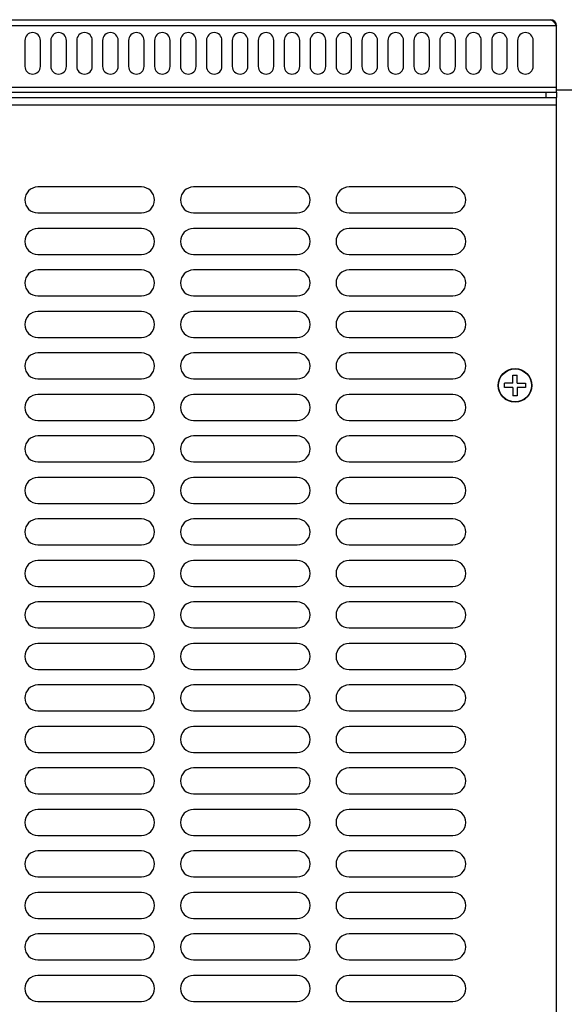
# Model space of a CAD drawing. Header units: millimetres. Extents: x 1 to 1591, y -395 to 1220.
# Tile 32 of 81: x 104 to 209, y 576 to 765. Entities that reach past the tile are written whole.
import ezdxf

# ---------------------------------------------------------------- set-up
doc = ezdxf.new("R2010")
doc.units = ezdxf.units.MM
doc.header["$LTSCALE"] = 65.395
for name, color, linetype in [('LD_KCCT_M4X8_13_AM_0', 7, 'CONTINUOUS'), ('MANIFOLD_SOLID_BREP_130316_AM_0', 7, 'CONTINUOUS'), ('MANIFOLD_SOLID_BREP_5753_AM_0', 7, 'CONTINUOUS'), ('MANIFOLD_SOLID_BREP_95051_AM_0', 7, 'CONTINUOUS')]:
    doc.layers.add(name, color=color, linetype=linetype)

msp = doc.modelspace()

# ---------------------------------------------------------------- linework, layer by layer
at = {"layer": 'LD_KCCT_M4X8_13_AM_0', "color": 7}
for p, q in [((198.76, 695.37), (198.76, 696.97)), ((198.76, 696.97), (199.56, 696.97)), ((199.56, 695.37), (199.56, 696.97)), ((197.16, 694.57), (197.16, 695.37)), ((198.76, 695.37), (197.16, 695.37)), ((199.56, 695.37), (201.16, 695.37)), ((201.16, 695.37), (201.16, 694.57)), ((198.76, 694.57), (197.16, 694.57)), ((198.76, 694.57), (198.76, 692.97)), ((199.56, 692.97), (198.76, 692.97)), ((199.56, 694.57), (199.56, 692.97)), ((201.16, 694.57), (199.56, 694.57))]:
    msp.add_line(p, q, dxfattribs=at)
msp.add_circle((199.16, 694.97), 3.18, dxfattribs=at)
at = {"layer": 'MANIFOLD_SOLID_BREP_130316_AM_0', "color": 7}
for p, q in [((61.36, 765.47), (205.96, 765.47)), ((207.16, 764.27), (60.16, 764.27)), ((207.16, 751.97), (207.16, 764.27)), ((104.66, 761.47), (104.66, 756.47)), ((107.66, 756.47), (107.66, 761.47)), ((109.66, 761.47), (109.66, 756.47)), ((112.66, 756.47), (112.66, 761.47)), ((114.66, 761.47), (114.66, 756.47)), ((117.66, 756.47), (117.66, 761.47)), ((119.66, 761.47), (119.66, 756.47)), ((122.66, 756.47), (122.66, 761.47)), ((124.66, 761.47), (124.66, 756.47)), ((127.66, 756.47), (127.66, 761.47)), ((129.66, 761.47), (129.66, 756.47)), ((132.66, 756.47), (132.66, 761.47)), ((134.66, 761.47), (134.66, 756.47)), ((137.66, 756.47), (137.66, 761.47)), ((139.66, 761.47), (139.66, 756.47)), ((142.66, 756.47), (142.66, 761.47)), ((144.66, 761.47), (144.66, 756.47)), ((147.66, 756.47), (147.66, 761.47)), ((149.66, 761.47), (149.66, 756.47)), ((152.66, 756.47), (152.66, 761.47)), ((154.66, 761.47), (154.66, 756.47)), ((157.66, 756.47), (157.66, 761.47)), ((159.66, 761.47), (159.66, 756.47)), ((162.66, 756.47), (162.66, 761.47)), ((164.66, 761.47), (164.66, 756.47)), ((167.66, 756.47), (167.66, 761.47)), ((169.66, 761.47), (169.66, 756.47)), ((172.66, 756.47), (172.66, 761.47)), ((174.66, 761.47), (174.66, 756.47)), ((177.66, 756.47), (177.66, 761.47)), ((179.66, 761.47), (179.66, 756.47)), ((182.66, 756.47), (182.66, 761.47)), ((184.66, 761.47), (184.66, 756.47)), ((187.66, 756.47), (187.66, 761.47)), ((189.66, 761.47), (189.66, 756.47)), ((192.66, 756.47), (192.66, 761.47)), ((194.66, 761.47), (194.66, 756.47)), ((197.66, 756.47), (197.66, 761.47)), ((199.66, 761.47), (199.66, 756.47)), ((202.66, 756.47), (202.66, 761.47)), ((60.16, 752.47), (207.16, 752.47)), ((60.16, 751.47), (207.16, 751.47)), ((60.44, 750.47), (206.89, 750.47)), ((205.16, 750.47), (205.16, 751.47)), ((207.16, 751.47), (207.16, 750.47))]:
    msp.add_line(p, q, dxfattribs=at)
msp.add_lwpolyline([(205.96, 765.47), (206.05, 765.46), (206.14, 765.44), (206.22, 765.4), (206.31, 765.35), (206.39, 765.29), (206.48, 765.21), (206.56, 765.12), (206.65, 765.02), (206.74, 764.91), (206.82, 764.79), (206.91, 764.67), (206.99, 764.54), (207.08, 764.4), (207.16, 764.27)], dxfattribs=at)
for centre, radius, start, end in [((205.96, 764.27), 1.2, 0, 90), ((106.16, 761.47), 1.5, 0, 180), ((111.16, 761.47), 1.5, 0, 180), ((116.16, 761.47), 1.5, 0, 180), ((121.16, 761.47), 1.5, 0, 180), ((126.16, 761.47), 1.5, 0, 180), ((131.16, 761.47), 1.5, 0, 180), ((136.16, 761.47), 1.5, 0, 180), ((141.16, 761.47), 1.5, 0, 180), ((146.16, 761.47), 1.5, 0, 180), ((151.16, 761.47), 1.5, 0, 180), ((156.16, 761.47), 1.5, 0, 180), ((161.16, 761.47), 1.5, 0, 180), ((166.16, 761.47), 1.5, 0, 180), ((171.16, 761.47), 1.5, 0, 180), ((176.16, 761.47), 1.5, 0, 180), ((181.16, 761.47), 1.5, 0, 180), ((186.16, 761.47), 1.5, 0, 180), ((191.16, 761.47), 1.5, 0, 180), ((196.16, 761.47), 1.5, 0, 180), ((201.16, 761.47), 1.5, 0, 180), ((106.16, 756.47), 1.5, 180, 360), ((111.16, 756.47), 1.5, 180, 360), ((116.16, 756.47), 1.5, 180, 360), ((121.16, 756.47), 1.5, 180, 360), ((126.16, 756.47), 1.5, 180, 360), ((131.16, 756.47), 1.5, 180, 360), ((136.16, 756.47), 1.5, 180, 360), ((141.16, 756.47), 1.5, 180, 360), ((146.16, 756.47), 1.5, 180, 360), ((151.16, 756.47), 1.5, 180, 360), ((156.16, 756.47), 1.5, 180, 360), ((161.16, 756.47), 1.5, 180, 360), ((166.16, 756.47), 1.5, 180, 360), ((171.16, 756.47), 1.5, 180, 360), ((176.16, 756.47), 1.5, 180, 360), ((181.16, 756.47), 1.5, 180, 360), ((186.16, 756.47), 1.5, 180, 360), ((191.16, 756.47), 1.5, 180, 360), ((196.16, 756.47), 1.5, 180, 360), ((201.16, 756.47), 1.5, 180, 360)]:
    msp.add_arc(centre, radius, start, end, dxfattribs=at)
at = {"layer": 'MANIFOLD_SOLID_BREP_5753_AM_0', "color": 7}
for p, q in [((207.16, 751.47), (207.16, 751.97)), ((207.16, 751.97), (282.16, 751.97))]:
    msp.add_line(p, q, dxfattribs=at)
at = {"layer": 'MANIFOLD_SOLID_BREP_95051_AM_0', "color": 7}
for p, q in [((206.89, 750.47), (207.16, 750.47)), ((207.16, 63.47), (207.16, 750.47)), ((207.16, 748.97), (60.16, 748.97)), ((127.16, 733.22), (107.16, 733.22)), ((157.16, 733.22), (137.16, 733.22)), ((187.16, 733.22), (167.16, 733.22)), ((107.16, 728.22), (127.16, 728.22)), ((137.16, 728.22), (157.16, 728.22)), ((167.16, 728.22), (187.16, 728.22)), ((127.16, 725.22), (107.16, 725.22)), ((157.16, 725.22), (137.16, 725.22)), ((187.16, 725.22), (167.16, 725.22)), ((107.16, 720.22), (127.16, 720.22)), ((137.16, 720.22), (157.16, 720.22)), ((167.16, 720.22), (187.16, 720.22)), ((127.16, 717.22), (107.16, 717.22)), ((157.16, 717.22), (137.16, 717.22)), ((187.16, 717.22), (167.16, 717.22)), ((107.16, 712.22), (127.16, 712.22)), ((137.16, 712.22), (157.16, 712.22)), ((167.16, 712.22), (187.16, 712.22)), ((127.16, 709.22), (107.16, 709.22)), ((157.16, 709.22), (137.16, 709.22)), ((187.16, 709.22), (167.16, 709.22)), ((107.16, 704.22), (127.16, 704.22)), ((137.16, 704.22), (157.16, 704.22)), ((167.16, 704.22), (187.16, 704.22)), ((127.16, 701.22), (107.16, 701.22)), ((157.16, 701.22), (137.16, 701.22)), ((187.16, 701.22), (167.16, 701.22)), ((107.16, 696.22), (127.16, 696.22)), ((137.16, 696.22), (157.16, 696.22)), ((167.16, 696.22), (187.16, 696.22)), ((127.16, 693.22), (107.16, 693.22)), ((157.16, 693.22), (137.16, 693.22)), ((187.16, 693.22), (167.16, 693.22)), ((107.16, 688.22), (127.16, 688.22)), ((137.16, 688.22), (157.16, 688.22)), ((167.16, 688.22), (187.16, 688.22)), ((127.16, 685.22), (107.16, 685.22)), ((157.16, 685.22), (137.16, 685.22)), ((187.16, 685.22), (167.16, 685.22)), ((107.16, 680.22), (127.16, 680.22)), ((137.16, 680.22), (157.16, 680.22)), ((167.16, 680.22), (187.16, 680.22)), ((127.16, 677.22), (107.16, 677.22)), ((157.16, 677.22), (137.16, 677.22)), ((187.16, 677.22), (167.16, 677.22)), ((107.16, 672.22), (127.16, 672.22)), ((137.16, 672.22), (157.16, 672.22)), ((167.16, 672.22), (187.16, 672.22)), ((127.16, 669.22), (107.16, 669.22)), ((157.16, 669.22), (137.16, 669.22)), ((187.16, 669.22), (167.16, 669.22)), ((107.16, 664.22), (127.16, 664.22)), ((137.16, 664.22), (157.16, 664.22)), ((167.16, 664.22), (187.16, 664.22)), ((127.16, 661.22), (107.16, 661.22)), ((157.16, 661.22), (137.16, 661.22)), ((187.16, 661.22), (167.16, 661.22)), ((107.16, 656.22), (127.16, 656.22)), ((137.16, 656.22), (157.16, 656.22)), ((167.16, 656.22), (187.16, 656.22)), ((127.16, 653.22), (107.16, 653.22)), ((157.16, 653.22), (137.16, 653.22)), ((187.16, 653.22), (167.16, 653.22)), ((107.16, 648.22), (127.16, 648.22)), ((137.16, 648.22), (157.16, 648.22)), ((167.16, 648.22), (187.16, 648.22)), ((127.16, 645.22), (107.16, 645.22)), ((157.16, 645.22), (137.16, 645.22)), ((187.16, 645.22), (167.16, 645.22)), ((107.16, 640.22), (127.16, 640.22)), ((137.16, 640.22), (157.16, 640.22)), ((167.16, 640.22), (187.16, 640.22)), ((127.16, 637.22), (107.16, 637.22)), ((157.16, 637.22), (137.16, 637.22)), ((187.16, 637.22), (167.16, 637.22)), ((107.16, 632.22), (127.16, 632.22)), ((137.16, 632.22), (157.16, 632.22)), ((167.16, 632.22), (187.16, 632.22)), ((127.16, 629.22), (107.16, 629.22)), ((157.16, 629.22), (137.16, 629.22)), ((187.16, 629.22), (167.16, 629.22)), ((107.16, 624.22), (127.16, 624.22)), ((137.16, 624.22), (157.16, 624.22)), ((167.16, 624.22), (187.16, 624.22)), ((127.16, 621.22), (107.16, 621.22)), ((157.16, 621.22), (137.16, 621.22)), ((187.16, 621.22), (167.16, 621.22)), ((107.16, 616.22), (127.16, 616.22)), ((137.16, 616.22), (157.16, 616.22)), ((167.16, 616.22), (187.16, 616.22)), ((127.16, 613.22), (107.16, 613.22)), ((157.16, 613.22), (137.16, 613.22)), ((187.16, 613.22), (167.16, 613.22)), ((107.16, 608.22), (127.16, 608.22)), ((137.16, 608.22), (157.16, 608.22)), ((167.16, 608.22), (187.16, 608.22)), ((127.16, 605.22), (107.16, 605.22)), ((157.16, 605.22), (137.16, 605.22)), ((187.16, 605.22), (167.16, 605.22)), ((107.16, 600.22), (127.16, 600.22)), ((137.16, 600.22), (157.16, 600.22)), ((167.16, 600.22), (187.16, 600.22)), ((127.16, 597.22), (107.16, 597.22)), ((157.16, 597.22), (137.16, 597.22)), ((187.16, 597.22), (167.16, 597.22)), ((107.16, 592.22), (127.16, 592.22)), ((137.16, 592.22), (157.16, 592.22)), ((167.16, 592.22), (187.16, 592.22)), ((127.16, 589.22), (107.16, 589.22)), ((157.16, 589.22), (137.16, 589.22)), ((187.16, 589.22), (167.16, 589.22)), ((107.16, 584.22), (127.16, 584.22)), ((137.16, 584.22), (157.16, 584.22)), ((167.16, 584.22), (187.16, 584.22)), ((127.16, 581.22), (107.16, 581.22)), ((157.16, 581.22), (137.16, 581.22)), ((187.16, 581.22), (167.16, 581.22)), ((107.16, 576.22), (127.16, 576.22)), ((137.16, 576.22), (157.16, 576.22)), ((167.16, 576.22), (187.16, 576.22))]:
    msp.add_line(p, q, dxfattribs=at)
msp.add_circle((199.16, 694.97), 3.25, dxfattribs=at)
for centre, start, end in [((107.16, 730.72), 90, 270), ((127.16, 730.72), 270, 90), ((137.16, 730.72), 90, 270), ((157.16, 730.72), 270, 90), ((167.16, 730.72), 90, 270), ((187.16, 730.72), 270, 90), ((107.16, 722.72), 90, 270), ((127.16, 722.72), 270, 90), ((137.16, 722.72), 90, 270), ((157.16, 722.72), 270, 90), ((167.16, 722.72), 90, 270), ((187.16, 722.72), 270, 90), ((107.16, 714.72), 90, 270), ((127.16, 714.72), 270, 90), ((137.16, 714.72), 90, 270), ((157.16, 714.72), 270, 90), ((167.16, 714.72), 90, 270), ((187.16, 714.72), 270, 90), ((107.16, 706.72), 90, 270), ((127.16, 706.72), 270, 90), ((137.16, 706.72), 90, 270), ((157.16, 706.72), 270, 90), ((167.16, 706.72), 90, 270), ((187.16, 706.72), 270, 90), ((107.16, 698.72), 90, 270), ((127.16, 698.72), 270, 90), ((137.16, 698.72), 90, 270), ((157.16, 698.72), 270, 90), ((167.16, 698.72), 90, 270), ((187.16, 698.72), 270, 90), ((107.16, 690.72), 90, 270), ((127.16, 690.72), 270, 90), ((137.16, 690.72), 90, 270), ((157.16, 690.72), 270, 90), ((167.16, 690.72), 90, 270), ((187.16, 690.72), 270, 90), ((107.16, 682.72), 90, 270), ((127.16, 682.72), 270, 90), ((137.16, 682.72), 90, 270), ((157.16, 682.72), 270, 90), ((167.16, 682.72), 90, 270), ((187.16, 682.72), 270, 90), ((107.16, 674.72), 90, 270), ((127.16, 674.72), 270, 90), ((137.16, 674.72), 90, 270), ((157.16, 674.72), 270, 90), ((167.16, 674.72), 90, 270), ((187.16, 674.72), 270, 90), ((107.16, 666.72), 90, 270), ((127.16, 666.72), 270, 90), ((137.16, 666.72), 90, 270), ((157.16, 666.72), 270, 90), ((167.16, 666.72), 90, 270), ((187.16, 666.72), 270, 90), ((107.16, 658.72), 90, 270), ((127.16, 658.72), 270, 90), ((137.16, 658.72), 90, 270), ((157.16, 658.72), 270, 90), ((167.16, 658.72), 90, 270), ((187.16, 658.72), 270, 90), ((107.16, 650.72), 90, 270), ((127.16, 650.72), 270, 90), ((137.16, 650.72), 90, 270), ((157.16, 650.72), 270, 90), ((167.16, 650.72), 90, 270), ((187.16, 650.72), 270, 90), ((107.16, 642.72), 90, 270), ((127.16, 642.72), 270, 90), ((137.16, 642.72), 90, 270), ((157.16, 642.72), 270, 90), ((167.16, 642.72), 90, 270), ((187.16, 642.72), 270, 90), ((107.16, 634.72), 90, 270), ((127.16, 634.72), 270, 90), ((137.16, 634.72), 90, 270), ((157.16, 634.72), 270, 90), ((167.16, 634.72), 90, 270), ((187.16, 634.72), 270, 90), ((107.16, 626.72), 90, 270), ((127.16, 626.72), 270, 90), ((137.16, 626.72), 90, 270), ((157.16, 626.72), 270, 90), ((167.16, 626.72), 90, 270), ((187.16, 626.72), 270, 90), ((107.16, 618.72), 90, 270), ((127.16, 618.72), 270, 90), ((137.16, 618.72), 90, 270), ((157.16, 618.72), 270, 90), ((167.16, 618.72), 90, 270), ((187.16, 618.72), 270, 90), ((107.16, 610.72), 90, 270), ((127.16, 610.72), 270, 90), ((137.16, 610.72), 90, 270), ((157.16, 610.72), 270, 90), ((167.16, 610.72), 90, 270), ((187.16, 610.72), 270, 90), ((107.16, 602.72), 90, 270), ((127.16, 602.72), 270, 90), ((137.16, 602.72), 90, 270), ((157.16, 602.72), 270, 90), ((167.16, 602.72), 90, 270), ((187.16, 602.72), 270, 90), ((107.16, 594.72), 90, 270), ((127.16, 594.72), 270, 90), ((137.16, 594.72), 90, 270), ((157.16, 594.72), 270, 90), ((167.16, 594.72), 90, 270), ((187.16, 594.72), 270, 90), ((107.16, 586.72), 90, 270), ((127.16, 586.72), 270, 90), ((137.16, 586.72), 90, 270), ((157.16, 586.72), 270, 90), ((167.16, 586.72), 90, 270), ((187.16, 586.72), 270, 90), ((107.16, 578.72), 90, 270), ((127.16, 578.72), 270, 90), ((137.16, 578.72), 90, 270), ((157.16, 578.72), 270, 90), ((167.16, 578.72), 90, 270), ((187.16, 578.72), 270, 90)]:
    msp.add_arc(centre, 2.5, start, end, dxfattribs=at)

doc.saveas('drawing.dxf')
